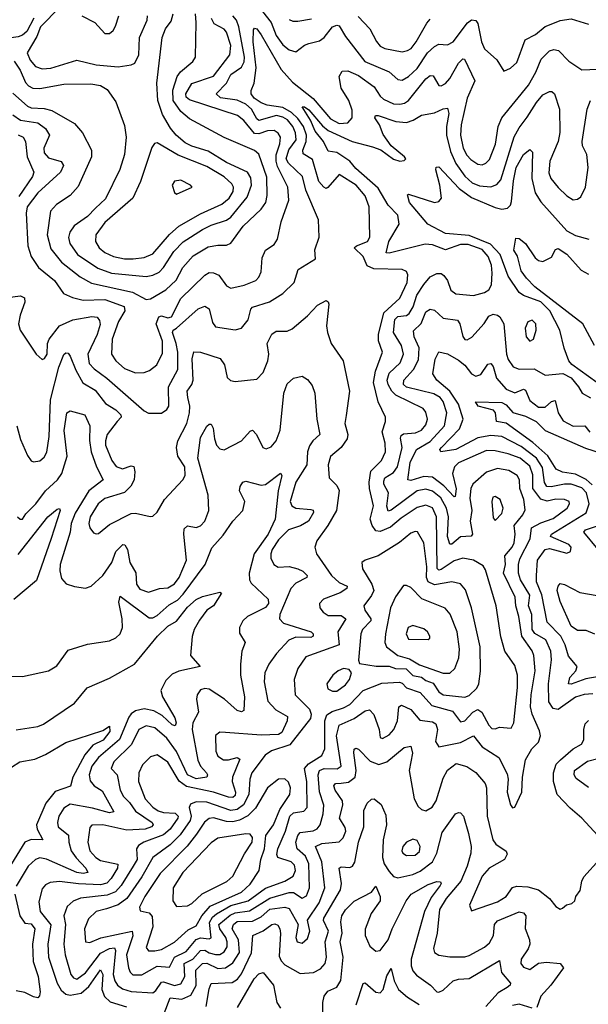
# Model space of a CAD drawing. Extents: x 1678759 to 1859541, y 384609 to 522867.
# Tile 245 of 256: x 1739341 to 1741964, y 489647 to 494187. Entities that reach past the tile are written whole.
import ezdxf

# ---------------------------------------------------------------- set-up
doc = ezdxf.new("R2010")
doc.units = 0

msp = doc.modelspace()

# ---------------------------------------------------------------- linework, layer by layer
at = {"layer": '0CON20XD'}
for points in [[(1739309.2, 493849.1), (1739377.9, 493787.9), (1739395, 493780.6), (1739455, 493778), (1739489.1, 493769.1), (1739595, 493708.1), (1739631.4, 493665), (1739673.3, 493585), (1739673.4, 493555), (1739611.2, 493418.8), (1739573.6, 493376.4), (1739510.6, 493335), (1739483.9, 493305), (1739468.4, 493195), (1739485, 493130), (1739535, 493069.2), (1739620.9, 493000.9), (1739672.4, 492972.4), (1739861.7, 492931.7), (1739925, 492896.9), (1739945, 492899.6), (1740015, 492941.5), (1740063.1, 492986.9), (1740093.6, 493045), (1740141.8, 493098.2), (1740210.7, 493139.3), (1740255, 493148.4), (1740295, 493148.2), (1740315, 493157.5), (1740372.9, 493235), (1740455.6, 493314.4), (1740476.3, 493343.7), (1740483.7, 493376.3), (1740481.9, 493461.9), (1740445, 493567.8), (1740425, 493584.7), (1740284.1, 493644.1), (1740125, 493730.4), (1740085, 493764.1), (1740049.8, 493815), (1740048, 493862), (1740067.5, 493925), (1740083.6, 493946.4), (1740139.4, 493995), (1740152.2, 494015), (1740155.7, 494175), (1740152.3, 494215)], [(1739316.5, 493996.5), (1739343.9, 493955), (1739367.6, 493897.6), (1739381.7, 493881.7), (1739402.1, 493872.1), (1739435, 493870.2), (1739545, 493890.2), (1739669.1, 493890.9), (1739715, 493883.1), (1739745.3, 493865.3), (1739785, 493808), (1739825, 493698.8), (1739831.9, 493645), (1739824.7, 493565), (1739803.8, 493496.2), (1739738, 493362), (1739691.9, 493318.1), (1739655, 493280), (1739593, 493237), (1739572.2, 493207.8), (1739566.9, 493183.1), (1739572.3, 493155), (1739607.9, 493105), (1739701.3, 493041.3), (1739765, 493018.5), (1739925, 493003.9), (1739955, 493008.8), (1739985, 493023.1), (1740005.4, 493044.6), (1740051.8, 493118.2), (1740095, 493163.5), (1740185, 493220.2), (1740225, 493240), (1740295, 493262.6), (1740315, 493276.2), (1740391.3, 493368.7), (1740410.2, 493425), (1740407.5, 493457.5), (1740392.9, 493485), (1740295, 493528.1), (1740211, 493581), (1740135, 493604.5), (1740105, 493620), (1740062.8, 493655), (1740037.1, 493687.1), (1740000.2, 493750.2), (1739978, 493815), (1739973.7, 493895), (1739998.4, 494105), (1740014.7, 494145), (1740040.1, 494179.9), (1740049.6, 494215)], [(1739526.4, 494245), (1739437.4, 494155), (1739420.5, 494109.5), (1739376.2, 494035), (1739389.9, 493999.9), (1739415, 493971.8), (1739445, 493961.4)], [(1740461.2, 494225), (1740502, 494175), (1740524.4, 494114.4), (1740555, 494071.9), (1740585, 494048.8), (1740615, 494038.8), (1740655, 494070.4), (1740675, 494076.8), (1740725, 494089.3), (1740745.4, 494104.6), (1740785, 494154.6), (1740805, 494162.7), (1740815, 494159.5), (1740845, 494109.2), (1740933.5, 493995), (1741045, 493946.8), (1741085, 493911.1), (1741105, 493909.1), (1741135, 493924.7), (1741175, 493962.6), (1741222.4, 494035), (1741255, 494063), (1741275, 494074.7), (1741315, 494070.7), (1741340.8, 494085), (1741407.2, 494172.8), (1741425, 494186.2), (1741445, 494183.5), (1741455, 494169.2), (1741472, 494085), (1741485, 494052.2), (1741541.7, 494001.7), (1741575, 493950), (1741605, 493963.5), (1741635, 493990.6), (1741672.8, 494095), (1741721.2, 494118.8), (1741765, 494156.5), (1741800.3, 494170.3), (1741835, 494183.2), (1741885, 494191.5), (1741965, 494166.7)], [(1739406.4, 494195), (1739375, 494133.2), (1739355, 494115.6), (1739335, 494107.9), (1739215, 494092), (1739155, 494101.6), (1739085, 494143.1), (1738935, 494188.2)], [(1739285, 492905.8), (1739345, 492914.7), (1739363.1, 492905), (1739365.7, 492884.3), (1739343.1, 492825), (1739335.5, 492785), (1739344.4, 492755), (1739418, 492645), (1739445, 492621.1), (1739455.5, 492625), (1739468.7, 492645), (1739469.6, 492695), (1739477.3, 492715), (1739524.6, 492775), (1739586.2, 492803.8), (1739675, 492818.9), (1739698.6, 492815), (1739710.3, 492800.3), (1739712.2, 492782.2), (1739699.4, 492735), (1739655.2, 492645), (1739662.5, 492602.5), (1739685, 492576.9), (1739744, 492534), (1739915, 492383.1), (1739935, 492372.5), (1739995, 492372.5), (1740019.9, 492390.1), (1740029.2, 492405), (1740028.3, 492495), (1740071, 492575), (1740070.3, 492655), (1740064, 492695), (1740046.6, 492745), (1740049.3, 492755), (1740065.4, 492764.6), (1740165, 492853.6), (1740195, 492866.5), (1740215, 492854), (1740231.6, 492791.6), (1740245, 492770.5), (1740335, 492757.3), (1740365, 492764.5), (1740396.1, 492803.9), (1740407.1, 492852.9), (1740415, 492862.5), (1740493.9, 492886.1), (1740554.7, 492925.3), (1740607.1, 492975), (1740625.5, 493035), (1740706, 493085), (1740703.6, 493126.4), (1740722.9, 493185), (1740719.5, 493265), (1740661.7, 493401.7), (1740645.7, 493465), (1740582, 493525), (1740570.8, 493545), (1740583.3, 493586.7), (1740616.6, 493633.4), (1740613.3, 493665), (1740601.6, 493695), (1740576.1, 493725), (1740555, 493738), (1740525.3, 493745.3), (1740445, 493722.7), (1740435, 493730), (1740411.2, 493775), (1740385, 493797.5), (1740345, 493815.7), (1740267, 493827), (1740247.1, 493845), (1740294.8, 493895), (1740315.4, 493934.6), (1740365, 493968.6), (1740377.1, 493992.9), (1740378.9, 494015), (1740352.1, 494155), (1740340.8, 494185), (1740325.2, 494205.2)], [(1739309.2, 493749.2), (1739344.6, 493724.6), (1739425, 493711.3), (1739460.6, 493685), (1739479.4, 493655), (1739453.3, 493595), (1739454.1, 493574.1), (1739475, 493550), (1739533.5, 493533.5), (1739543.1, 493515), (1739529.2, 493485), (1739425, 493388.4), (1739376.7, 493325), (1739370.9, 493295), (1739379.2, 493145), (1739394.8, 493094.8), (1739427.5, 493045), (1739501.8, 492985), (1739543.1, 492925), (1739585, 492907.1), (1739635, 492894), (1739735, 492897.3), (1739823.8, 492865), (1739826.7, 492845), (1739797.1, 492795), (1739768.4, 492715), (1739764.8, 492645), (1739784.3, 492614.3), (1739825, 492579.3), (1739875, 492559.5), (1739915, 492560.9), (1739940.3, 492569.7), (1739974, 492596), (1740000.2, 492649.8), (1739999.8, 492705), (1739971.6, 492785), (1739983.2, 492816.8), (1739995, 492821.4), (1740025, 492812.4), (1740042.2, 492817.8), (1740085, 492902.5), (1740195, 493009.6), (1740215, 493021.1), (1740235, 493020.7), (1740259.9, 493009.9), (1740295, 492960.5), (1740315, 492949.1), (1740377.3, 492962.7), (1740431.4, 492985), (1740445, 492999.4), (1740455.3, 493025), (1740460.5, 493089.5), (1740475, 493124.2), (1740515, 493150.6), (1740530.9, 493175), (1740547.4, 493255), (1740582.3, 493355), (1740578.1, 493415), (1740530.1, 493510.1), (1740523.8, 493535), (1740525.1, 493564.9), (1740541.7, 493615), (1740544.3, 493645), (1740534.5, 493664.5), (1740515, 493675.7), (1740485, 493674.4), (1740445, 493660.7), (1740425, 493663), (1740375, 493722.9), (1740345.6, 493745), (1740125, 493817.8), (1740109.7, 493829.7), (1740108, 493845), (1740135, 493893.7), (1740235, 493926.2), (1740310.2, 494025), (1740315, 494068.8), (1740295, 494130), (1740284.3, 494144.3), (1740238.1, 494168.1), (1740226.9, 494193.1)], [(1739445, 493961.4), (1739485, 493963.9), (1739605, 494000.9), (1739695, 493979.1), (1739795, 493970), (1739855, 493978.5), (1739873.1, 493986.9), (1739891.8, 494025), (1739893.9, 494105), (1739928.8, 494185), (1739931.1, 494205)], [(1739628.8, 494205), (1739688.8, 494175), (1739735, 494123.3)], [(1739735, 494123.3), (1739755, 494123.8), (1739773, 494137), (1739783.2, 494156.8), (1739798.8, 494205)], [(1740585, 494188.2), (1740601.1, 494181.1), (1740625, 494180.9), (1740688.1, 494191.9)], [(1740902.5, 494202.5), (1740956.1, 494145), (1740986.6, 494086.6), (1741005, 494065.4), (1741025.2, 494055.2), (1741105, 494039.3), (1741130.8, 494045), (1741147.1, 494055), (1741170.7, 494085), (1741218.8, 494171.2), (1741235, 494190)], [(1739905, 489783.8), (1739975, 489823.4), (1740031.8, 489818.2), (1740055.2, 489865), (1740108.8, 489891.2), (1740155, 489946.8), (1740175, 489954.1), (1740215, 489949), (1740225, 489954.6), (1740217.5, 490025), (1740230.7, 490049.3), (1740248.7, 490065), (1740315, 490102.3), (1740395.6, 490124.4), (1740475, 490183.3), (1740565.1, 490214.9), (1740602.2, 490237.8), (1740613.7, 490265), (1740609, 490289), (1740593.8, 490305), (1740532.7, 490325), (1740527.6, 490337.6), (1740531.6, 490365), (1740567.2, 490445), (1740587, 490515), (1740605, 490530), (1740651.4, 490538.6), (1740667.5, 490555), (1740665.7, 490675), (1740654.8, 490735), (1740673.9, 490756.1), (1740735.8, 490795), (1740748.3, 490825), (1740748.4, 490955), (1740757.7, 490982.3), (1740782.2, 490997.8), (1740835, 491014), (1740865, 491030.2), (1740926.2, 491093.8), (1741012, 491128), (1741092.9, 491132.9), (1741105, 491128.8), (1741126.3, 491106.3), (1741189.4, 491085), (1741241.8, 491025), (1741338.4, 490998.4), (1741375, 490950), (1741395, 490954.2), (1741432.3, 490995), (1741455, 491007.1), (1741472.5, 490995), (1741505, 490934.5), (1741519.3, 490919.3), (1741535, 490917.6), (1741555.4, 490925.4), (1741609.2, 490920.8), (1741620.5, 490945), (1741638.1, 491108.1), (1741638.4, 491165), (1741625, 491210), (1741579.7, 491275), (1741561.2, 491341.2), (1741538.6, 491485), (1741490.5, 491650.5), (1741479.5, 491669.5), (1741435, 491694.7), (1741385, 491704.7), (1741345, 491692.6), (1741285, 491652.3), (1741275, 491648.4), (1741266.6, 491656.6), (1741264.5, 491895), (1741245, 491937.1), (1741215, 491948.9), (1741175, 491938.4), (1741100.5, 491889.5), (1741052.6, 491847.4), (1741005, 491828.1), (1740985, 491830), (1740967.7, 491855), (1740957.9, 491885), (1740973, 491945), (1740954.3, 492025), (1740953.5, 492055), (1740961.2, 492105), (1741010.7, 492155), (1741028.4, 492195), (1741026.9, 492235), (1741013.3, 492286.8), (1741029.2, 492335), (1741028.8, 492355), (1740994.8, 492424.8), (1740973.7, 492515), (1740982.8, 492567.2), (1741014.3, 492655), (1740997.3, 492707.3), (1740996.2, 492735), (1741020.6, 492835), (1741095, 492903.1), (1741129.5, 492975), (1741131.3, 493011.3), (1741125, 493025.6), (1741105.8, 493035.8), (1740975, 493038.9), (1740945, 493052), (1740925.6, 493095), (1740884.7, 493135), (1740894.5, 493145), (1740945.5, 493164.5), (1740956.7, 493185), (1740953.2, 493325), (1740934.7, 493375), (1740893.9, 493425), (1740815, 493474.2), (1740763.3, 493413.3), (1740755, 493409.4), (1740745, 493414.5), (1740721, 493441), (1740691.9, 493541.9), (1740648.3, 493568.2), (1740647.7, 493585), (1740663.2, 493625), (1740664.4, 493655), (1740650.2, 493695), (1740625, 493731.8), (1740595, 493759.1), (1740555, 493781.9), (1740483, 493793), (1740455, 493803.3), (1740423, 493825), (1740409.4, 493845), (1740409.2, 493860.8), (1740423.2, 493895), (1740431.6, 493965), (1740419, 494085), (1740419.3, 494140.7), (1740425, 494148.6), (1740435, 494144.4), (1740455, 494117.9), (1740547.7, 493957.7), (1740599.8, 493899.8), (1740695, 493823.5), (1740775, 493729.5), (1740815, 493708.8), (1740855, 493711.8), (1740875.5, 493734.5), (1740875, 493770), (1740859.2, 493815), (1740825, 493871.4), (1740815.6, 493925), (1740829.5, 493950.5), (1740855, 493952.1), (1740905, 493930.6), (1740977.1, 493877.1), (1741003.9, 493835), (1741020.2, 493820.2), (1741065, 493800), (1741095, 493797.4), (1741117.2, 493802.8), (1741134.8, 493815.2), (1741215, 493914.6), (1741235, 493930.4), (1741248.4, 493928.4), (1741275, 493883.2), (1741285, 493882), (1741305, 493893.5), (1741325, 493916), (1741365, 493986.1), (1741385, 494006.4), (1741392.5, 494005), (1741440.6, 493905), (1741404.8, 493825.2), (1741377.1, 493702.9), (1741375.2, 493655), (1741387.7, 493595), (1741403.3, 493563.3), (1741421.9, 493541.9), (1741455, 493521.2), (1741475, 493517.3), (1741492.2, 493525), (1741508.1, 493541.9), (1741536.8, 493613.2), (1741548.3, 493695), (1741564.7, 493735), (1741689, 493885), (1741722.7, 493945), (1741746.7, 494005), (1741785, 494043.1), (1741805, 494049.6), (1741827.1, 494045), (1741875, 493996.5), (1741935, 493956.2), (1742045, 493960.2)], [(1739955, 489700.8), (1739969.6, 489710.4), (1739995, 489749.3), (1740005, 489751.5), (1740055.8, 489734.2), (1740085, 489741.4), (1740103.7, 489775), (1740100.3, 489835), (1740139.8, 489855), (1740175, 489896.1), (1740195, 489896.7), (1740215, 489884.3), (1740245, 489876.7), (1740265, 489877.4), (1740285, 489889.5), (1740297.8, 489912.2), (1740298.6, 489935), (1740292.2, 489955), (1740264.9, 489995), (1740260.5, 490015), (1740311.9, 490058.1), (1740335, 490068.4), (1740400.9, 490079.1), (1740495, 490137.2), (1740585, 490163.2), (1740605, 490162.2), (1740645, 490137.2), (1740665, 490146.9), (1740679, 490185), (1740675.8, 490295), (1740660, 490329.9), (1740621.2, 490365), (1740615.5, 490395), (1740623.8, 490425), (1740635, 490439.8), (1740695, 490447), (1740713.3, 490456.7), (1740727.3, 490475), (1740741.7, 490525), (1740744.4, 490565), (1740725, 490627.5), (1740718.7, 490705), (1740724, 490725), (1740745.6, 490734.4), (1740806.2, 490733.8), (1740824.7, 490745.3), (1740803.5, 490885), (1740815.2, 490934.8), (1740885, 490965.5), (1740935, 491001.1), (1740955, 491005.3), (1740975, 490983.1), (1741000, 490915), (1741005, 490877.5), (1741015, 490873.3), (1741045, 490890.4), (1741067.5, 490915), (1741084.8, 490955), (1741091, 491019), (1741102.9, 491027.1), (1741145, 491007.2), (1741187.7, 490957.7), (1741245, 490950), (1741261.3, 490941.3), (1741269.2, 490915), (1741258.9, 490858.9), (1741274.6, 490834.6), (1741375, 490853.8), (1741435, 490885.3), (1741475, 490835.3), (1741552.1, 490785), (1741589.7, 490710.3), (1741594.1, 490685), (1741590, 490625), (1741605, 490566.7), (1741615, 490553.8), (1741625, 490556.7), (1741658.1, 490625), (1741660.8, 490695), (1741675, 490774), (1741703.2, 490825), (1741733.8, 490856.2), (1741743.2, 490885), (1741738.7, 490908.7), (1741705.2, 490985), (1741698.3, 491018.3), (1741700, 491075), (1741719.5, 491185), (1741713.3, 491255), (1741705, 491277.3), (1741657, 491345), (1741644.5, 491435), (1741629.7, 491485), (1741627.5, 491525), (1741572.7, 491635), (1741582.6, 491675), (1741579.9, 491715), (1741613.8, 491755), (1741622.3, 491775), (1741626.7, 491815), (1741622.6, 491855), (1741662.3, 491905), (1741672.6, 491927.4), (1741666.2, 491975), (1741648.1, 492025), (1741646.9, 492065), (1741636.3, 492085), (1741598.3, 492108.3), (1741545, 492118.1), (1741495, 492100.6), (1741431.9, 492045), (1741423, 492025), (1741418.3, 491981.7), (1741426.5, 491925), (1741418.6, 491875), (1741429.8, 491815), (1741424.2, 491805.8), (1741375, 491803.3), (1741335, 491768.5), (1741325, 491769.4), (1741315.5, 491805), (1741320.1, 491895), (1741310.4, 491935), (1741283.4, 491983.4), (1741245, 492013.8), (1741215, 492022.6), (1741175, 492014.2), (1741055, 491925.9), (1741041.7, 491921.8), (1741034.8, 491944.8), (1741042.3, 492005), (1741021.6, 492045), (1741020.4, 492059.6), (1741026.4, 492075), (1741065, 492100), (1741083.9, 492126.1), (1741105.4, 492215), (1741098.2, 492258.2), (1741100.4, 492269.6), (1741111.8, 492278.2), (1741166.9, 492283.1), (1741194.8, 492295.2), (1741215, 492318.5), (1741222.9, 492345), (1741215, 492377.5), (1741202.5, 492395), (1741076.7, 492456.7), (1741057.6, 492475), (1741040.6, 492505), (1741036.7, 492525), (1741045, 492557.7), (1741095.8, 492605), (1741111.3, 492645), (1741102.2, 492685), (1741065.6, 492745), (1741071.7, 492805), (1741085, 492818.9), (1741125, 492823.8), (1741137.7, 492832.3), (1741156.5, 492863.5), (1741173.3, 492916.7), (1741205, 492966.8), (1741235, 493001.2), (1741265, 493016.3), (1741285, 493017.1), (1741298.5, 493008.5), (1741314.1, 492985), (1741330, 492940), (1741352.7, 492922.7), (1741435, 492915.4), (1741485, 492929.6), (1741505, 492942.2), (1741517.1, 492965), (1741521.2, 493018.8), (1741518.1, 493055), (1741503.1, 493095), (1741475, 493127.4), (1741409.4, 493150.6), (1741375, 493150.2), (1741305, 493126.3), (1741245, 493149.2), (1741212.5, 493152.5), (1741045, 493110.3), (1741031.9, 493111.9), (1741044.3, 493165), (1741092.4, 493245), (1741085, 493286.2), (1741041.7, 493331.7), (1740995, 493410.2), (1740891.7, 493501.7), (1740863.8, 493535), (1740805, 493575.5), (1740765, 493580.9), (1740742.2, 493625), (1740705, 493673.2), (1740683.3, 493723.3), (1740644, 493785), (1740655.7, 493785), (1740675, 493772.3), (1740738.6, 493698.6), (1740765, 493677.1), (1740875, 493625.6), (1740969.2, 493600.8), (1741007, 493587), (1741065, 493544.1), (1741095, 493535.6), (1741115, 493537.5), (1741122.5, 493545), (1741116.7, 493555), (1741055.7, 493605.7), (1741017.4, 493657.4), (1741001.9, 493701.9), (1740980, 493735), (1740982, 493745), (1740995, 493746.2), (1741077.1, 493717.1), (1741125, 493713), (1741156.2, 493723.8), (1741195, 493747.5), (1741255, 493758.5), (1741295, 493776.7), (1741315, 493778.9), (1741321.4, 493755), (1741310.2, 493695), (1741309.7, 493655), (1741329.4, 493579.4), (1741354, 493524), (1741395, 493465.7), (1741428.8, 493435), (1741461.9, 493421.9), (1741515, 493416.8), (1741542.1, 493427.9), (1741560.5, 493449.5), (1741622.9, 493647.1), (1741645, 493689.1), (1741681.8, 493738.2), (1741725, 493806.2), (1741755, 493840.4), (1741785, 493856.4), (1741796.1, 493856.1), (1741808.9, 493845), (1741830.7, 493775), (1741833.6, 493666.4), (1741826, 493625), (1741786.3, 493535), (1741781.9, 493481.9), (1741791.2, 493455), (1741825, 493413.8), (1741865, 493375.4), (1741895, 493356.9), (1741915, 493359.4), (1741929.8, 493370.2), (1741951.9, 493415), (1741963.8, 493506.2), (1741957.6, 493565), (1741938.2, 493605), (1741935.3, 493625), (1741958.6, 493775), (1741974.1, 493815)], [(1739335, 493657), (1739358.2, 493645), (1739368.8, 493625), (1739375.8, 493555), (1739407.3, 493485), (1739400, 493465), (1739337.9, 493372.1)], [(1739865, 493084.4), (1739915, 493090.9), (1739955, 493108.1), (1740033, 493197), (1740075, 493234.8), (1740175, 493291.6), (1740273.5, 493336.5), (1740307.1, 493365), (1740325.6, 493395), (1740327.1, 493415), (1740320.3, 493430.3), (1740285, 493462.4), (1740205, 493510.2), (1740072.7, 493562.7), (1739975, 493620), (1739963.1, 493616.9), (1739951.6, 493598.4), (1739898.5, 493441.5), (1739864.1, 493365), (1739735, 493252.1), (1739693.1, 493195), (1739691.4, 493165), (1739708.6, 493135), (1739733.7, 493113.7), (1739774.1, 493095.9), (1739825, 493084.8), (1739865, 493084.4)], [(1742004.2, 492515), (1741887.9, 492597.9), (1741874.6, 492614.6), (1741852.3, 492672.3), (1741833.1, 492755), (1741787.2, 492845), (1741745, 492886.9), (1741664.9, 492914.9), (1741645, 492929.4), (1741594.2, 493004.2), (1741557.6, 493105), (1741512.7, 493152.7), (1741415, 493192.7), (1741305, 493201.5), (1741224.4, 493245), (1741139.5, 493345), (1741130, 493380), (1741135, 493383.3), (1741254.7, 493344.7), (1741275, 493349.5), (1741287.3, 493365), (1741280, 493425), (1741260.8, 493495), (1741263, 493507), (1741275, 493508.9), (1741368.7, 493408.7), (1741425, 493367.8), (1741535, 493321), (1741565, 493314.3), (1741591.9, 493318.1), (1741605, 493332.2), (1741610.4, 493349.6), (1741618.6, 493445), (1741632.3, 493505), (1741665, 493566.1), (1741695, 493588.9), (1741706.7, 493576.7), (1741704.4, 493454.4), (1741719.3, 493389.3), (1741745, 493347.1), (1741865, 493214), (1741905, 493192.2), (1741966, 493175)], [(1740065, 493383.3), (1740137.5, 493415), (1740130, 493425), (1740085, 493446.7), (1740055, 493442.5), (1740044.1, 493424.1), (1740055, 493390), (1740065, 493383.3)], [(1741993.6, 492685), (1741939.6, 492785), (1741717, 492955), (1741679.7, 492995), (1741655, 493030), (1741637.2, 493097.2), (1741620.6, 493125), (1741630.5, 493179.5), (1741645, 493178.2), (1741675, 493156.1), (1741719.5, 493089.5), (1741735, 493077.5), (1741755, 493073.1), (1741795, 493092.5), (1741812.8, 493127.2), (1741825, 493131.9), (1741865, 493106.2), (1741931.7, 493031.7), (1741964.5, 493014.5)], [(1739328.8, 492315), (1739345, 492252), (1739377.3, 492177.3), (1739395, 492152.9), (1739405, 492148.6), (1739435, 492152.9), (1739455, 492170), (1739466.7, 492193.3), (1739477, 492265), (1739483.6, 492435), (1739521.5, 492585), (1739545, 492643.5), (1739555, 492651.2), (1739565, 492649.5), (1739575, 492635.6), (1739600.9, 492570.9), (1739633.1, 492513.1), (1739688.9, 492478.9), (1739738, 492418), (1739785, 492388.6), (1739807.3, 492365), (1739810, 492355), (1739791.1, 492335), (1739745.7, 492275), (1739736.6, 492245), (1739737.5, 492225), (1739765.8, 492155), (1739786.6, 492126.6), (1739815, 492116.6), (1739855, 492129.7), (1739867.4, 492127.4), (1739873.1, 492103.1), (1739868.9, 492065), (1739854.1, 492035.9), (1739825, 492007.3), (1739735, 491980), (1739703.5, 491955), (1739666, 491895), (1739660, 491865), (1739664.6, 491845), (1739681.3, 491821.3), (1739695, 491816), (1739705, 491818), (1739755, 491860), (1739855, 491910.4), (1739875, 491912.7), (1739943.6, 491896.4), (1739955, 491898.8), (1739975, 491916.2), (1740009.4, 491975), (1740094, 492066), (1740104.6, 492085), (1740102.9, 492125), (1740070.6, 492175), (1740064.7, 492215), (1740071.2, 492245), (1740111.7, 492325), (1740124.7, 492374.7), (1740126.1, 492405), (1740116.5, 492445), (1740114.2, 492475), (1740135.1, 492504.9), (1740141, 492525), (1740136.8, 492623.2), (1740145, 492655.6), (1740175, 492654.4), (1740265.8, 492625), (1740285.8, 492595.8), (1740297.8, 492537.8), (1740313.3, 492523.3), (1740335, 492519.4), (1740435, 492530), (1740465, 492560.8), (1740485.9, 492615), (1740490, 492645), (1740482.8, 492695), (1740505, 492737.1), (1740525, 492750.6), (1740575, 492751.5), (1740598.1, 492761.9), (1740668.5, 492821.5), (1740715, 492870.5), (1740755, 492892.5), (1740765, 492886.2), (1740767.3, 492875), (1740757.1, 492775), (1740761.4, 492745), (1740778.2, 492695), (1740832.9, 492615), (1740863.2, 492475), (1740847, 492363), (1740840.8, 492325), (1740854.7, 492275), (1740852.4, 492255), (1740825, 492215.4), (1740775, 492172.9), (1740763.9, 492135), (1740768.9, 492075), (1740805, 492039.5), (1740815.7, 492015.7), (1740802.1, 491925), (1740763.5, 491855), (1740712.5, 491785), (1740702.5, 491755), (1740710.4, 491725), (1740779.1, 491625), (1740815, 491592.7), (1740852.5, 491575), (1740850, 491565), (1740819.5, 491545), (1740742.5, 491515), (1740724, 491495), (1740725.7, 491475), (1740740.6, 491455), (1740765, 491439.6), (1740825, 491440.6), (1740845.9, 491425), (1740808.5, 491365), (1740815.6, 491304.4), (1740660.6, 491249.4), (1740624.8, 491195.2), (1740607.3, 491145), (1740612.8, 491075), (1740677.8, 491007.8), (1740685.7, 490985), (1740682.2, 490965), (1740586.9, 490843.1), (1740503.7, 490816.3), (1740473.4, 490796.6), (1740412, 490715), (1740402.7, 490685), (1740399.2, 490615), (1740373.6, 490566.4), (1740345, 490546.2), (1740315, 490541.3), (1740205, 490578.9), (1740155, 490580.2), (1740129.8, 490570.2), (1740122.6, 490555), (1740131.9, 490515), (1740128, 490495), (1740081.7, 490428.3), (1740035, 490382.9), (1739956, 490324), (1739904.8, 490235), (1739835.5, 490134.5), (1739795, 490106.2), (1739742, 490088), (1739694.4, 490075), (1739659, 490041), (1739640.6, 489995), (1739644.4, 489935), (1739665, 489933.1), (1739716.5, 489953.5), (1739860.8, 489985), (1739863.8, 489963.8), (1739834.5, 489875), (1739843.5, 489815), (1739850.8, 489795), (1739863.4, 489783.4), (1739905, 489783.8)], [(1741985, 491078.7), (1741945, 491075.2), (1741905, 491063.5), (1741825, 491006.4), (1741801.9, 491011.9), (1741781.5, 491041.5), (1741781.2, 491125), (1741794.8, 491235), (1741791.7, 491275), (1741767.7, 491327.7), (1741717.4, 491357.4), (1741705.5, 491375), (1741703.6, 491445), (1741688.2, 491485), (1741694.1, 491534.1), (1741651.4, 491605), (1741642.9, 491635), (1741641.8, 491675), (1741648.2, 491701.8), (1741696.6, 491793.4), (1741701.7, 491845), (1741745, 491867.9), (1741802.8, 491887.2), (1741866.1, 491935), (1741878.2, 491955), (1741876.7, 491965), (1741855.2, 491975.2), (1741815, 491976.1), (1741775, 491967.1), (1741745, 491976), (1741708.1, 492025), (1741708.6, 492088.6), (1741695, 492128.4), (1741650, 492165), (1741595, 492186.2), (1741535, 492199.1), (1741495, 492200.6), (1741365, 492144.3), (1741347.5, 492125), (1741338.5, 492095), (1741355.2, 492024.8), (1741350.8, 491989.2), (1741345, 491987.8), (1741298.4, 492038.4), (1741245, 492078.3), (1741205, 492081.3), (1741145, 492062.3), (1741131.1, 492065), (1741142.7, 492145), (1741171.8, 492205), (1741235, 492243.1), (1741300.4, 492315), (1741311.7, 492375), (1741295, 492427.3), (1741280.8, 492445), (1741251.7, 492461.7), (1741125, 492492.6), (1741111.4, 492505), (1741113.9, 492525), (1741158.4, 492575), (1741181.4, 492618.6), (1741184.5, 492675), (1741160.8, 492725), (1741157.6, 492752.4), (1741192.9, 492787.1), (1741215, 492840.4), (1741235, 492853.2), (1741255, 492847.8), (1741295, 492811.4), (1741361.5, 492801.5), (1741372, 492785), (1741385, 492725.8), (1741395, 492712.7), (1741405, 492710.4), (1741427.1, 492722.9), (1741483.5, 492786.5), (1741505, 492820.8), (1741525, 492828.8), (1741545.2, 492825.2), (1741556.9, 492816.9), (1741574.8, 492785), (1741587.5, 492645), (1741595, 492621.1), (1741617, 492587), (1741645, 492575.8), (1741715, 492577.1), (1741765, 492548.2), (1741846.1, 492556.1), (1741885.5, 492535.5), (1741919.2, 492495), (1741935.8, 492465), (1741975, 492443.1)], [(1741695, 492704.4), (1741710.8, 492715), (1741724.5, 492755), (1741722.2, 492785), (1741705, 492802.5), (1741685, 492793.8), (1741673.5, 492765), (1741676.9, 492725), (1741695, 492704.4)], [(1742015, 491158.1), (1741952.6, 491147.4), (1741885, 491123.5), (1741873.6, 491125), (1741878.4, 491155), (1741906, 491185), (1741913.1, 491205), (1741873.1, 491253.1), (1741857.9, 491305), (1741837.3, 491345), (1741775, 491410), (1741750.3, 491535), (1741725.2, 491595), (1741724.8, 491625), (1741730.7, 491695), (1741765, 491744), (1741785, 491748.8), (1741865, 491727.7), (1741882.9, 491735), (1741884.5, 491755), (1741875, 491767.1), (1741789.4, 491805), (1741794.4, 491815), (1741955, 491913.8), (1741968.7, 491955), (1741955.7, 492005), (1741935, 492028.9), (1741885, 492046.2), (1741855, 492046.2), (1741792.8, 492032.8), (1741772.5, 492035), (1741762.7, 492052.7), (1741752.5, 492122.5), (1741725.8, 492165), (1741655, 492220.1), (1741565, 492265.2), (1741515, 492269.7), (1741455, 492259.4), (1741353.1, 492205), (1741284.6, 492194.6), (1741280, 492205), (1741287.5, 492215), (1741369.9, 492300.1), (1741387.7, 492345), (1741366.2, 492415), (1741326.1, 492475), (1741265.9, 492525), (1741247.3, 492555), (1741258.4, 492621.6), (1741275, 492656.2), (1741315, 492646.2), (1741365, 492617.1), (1741394.7, 492595), (1741425.4, 492555), (1741445, 492543.3), (1741468.5, 492551.5), (1741500.6, 492599.4), (1741515, 492601.8), (1741525, 492587.8), (1741540.4, 492535), (1741585, 492483.3), (1741625, 492467.4), (1741665, 492483.2), (1741675, 492478.9), (1741695, 492430.9), (1741735, 492400.7), (1741765, 492400.7), (1741795, 492427.1), (1741811.7, 492431.7), (1741825.2, 492375), (1741847.8, 492337.8), (1741895, 492313.1), (1741948.6, 492315), (1741970.7, 492285)], [(1739331.2, 491895), (1739343.6, 491883.6), (1739355, 491884.4), (1739370.5, 491909.5), (1739416.7, 491955), (1739460.9, 492015), (1739515.3, 492065), (1739535.2, 492095), (1739561, 492175), (1739547.4, 492292.6), (1739559.4, 492375), (1739575, 492384.2), (1739642.5, 492365), (1739665.4, 492315), (1739663.2, 492246.8), (1739671.6, 492195), (1739695.2, 492125), (1739726.2, 492065), (1739660.6, 492015), (1739597.3, 491912.7), (1739578.9, 491865), (1739574.1, 491825), (1739528.6, 491675), (1739526, 491646), (1739535, 491611.2), (1739556.4, 491586.4), (1739595, 491573.1), (1739645, 491565.7), (1739671.2, 491575), (1739725.2, 491624.8), (1739766.3, 491685), (1739784.9, 491735.1), (1739816.9, 491766.9), (1739826.1, 491766.1), (1739838.8, 491745), (1739848.9, 491685), (1739877.5, 491637.5), (1739880, 491585), (1739895, 491560.8), (1739935, 491547.5), (1739986, 491564), (1740025, 491568), (1740055, 491586.4), (1740077.7, 491615), (1740111.4, 491695), (1740098, 491815), (1740100.4, 491839.6), (1740115, 491852.9), (1740155, 491846.6), (1740176, 491854), (1740195, 491875.6), (1740214.2, 491925), (1740210.2, 491995), (1740163.4, 492165), (1740175, 492260.8), (1740205, 492312.5), (1740215, 492322.5), (1740225, 492322), (1740234.5, 492304.5), (1740239.6, 492255), (1740250, 492225), (1740265, 492208.1), (1740285, 492203.6), (1740365, 492246.2), (1740405, 492290.8), (1740415, 492294.3), (1740433.5, 492275), (1740462.9, 492215), (1740478.3, 492208.3), (1740501.9, 492218.1), (1740525, 492245.6), (1740543.2, 492295), (1740559.4, 492465), (1740575, 492508.6), (1740605, 492534.4), (1740645, 492543.8), (1740668.7, 492528.7), (1740691.1, 492501.1), (1740703.6, 492465), (1740711.6, 492345), (1740725.4, 492275), (1740693.8, 492246.2), (1740677.7, 492222.3), (1740669.8, 492195), (1740665.4, 492134.6), (1740615.5, 492055), (1740588.8, 491965), (1740596.5, 491946.5), (1740615, 491935.6), (1740685, 491929.4), (1740695.3, 491925.3), (1740697.2, 491915), (1740673.4, 491875), (1740636.1, 491853.9), (1740581.6, 491835), (1740535, 491789.3), (1740506.3, 491745), (1740500.3, 491725), (1740500.6, 491705), (1740513.1, 491675), (1740533.4, 491663.4), (1740585, 491665.7), (1740624.3, 491655), (1740647.5, 491645), (1740666.9, 491625), (1740665.8, 491615), (1740615, 491589), (1740592.4, 491565), (1740540.8, 491445), (1740540, 491425), (1740557.8, 491405), (1740686, 491365), (1740695.9, 491355.9), (1740694.6, 491345.4), (1740685, 491339.3), (1740615, 491340.6), (1740583.7, 491326.3), (1740526.2, 491265), (1740490.8, 491215), (1740472.5, 491175), (1740469.4, 491135), (1740486.8, 491045), (1740523.6, 491005), (1740576.2, 490975), (1740575.3, 490955), (1740549.9, 490900.1), (1740535, 490891.9), (1740455, 490887.7), (1740290.4, 490900.4), (1740265, 490902.2), (1740245, 490886.2), (1740245.8, 490815), (1740255, 490791.5), (1740281.4, 490775), (1740305, 490774.4), (1740345, 490785.9), (1740357.1, 490777.1), (1740323, 490695), (1740322, 490675), (1740337.5, 490625), (1740335, 490610), (1740325, 490601.6), (1740305, 490602), (1740235.3, 490625.3), (1740110.9, 490650.9), (1740076.9, 490676.9), (1740025, 490763.6), (1739975, 490797.2), (1739945, 490788.5), (1739907.9, 490752.1), (1739891.8, 490715), (1739889.7, 490675), (1739919.8, 490595), (1739955, 490556.9), (1739979.8, 490539.8), (1740005, 490531.3), (1740058.5, 490528.5), (1740072, 490515), (1740071.3, 490505), (1740035.1, 490454.9), (1740005, 490428.7), (1739914.3, 490395.7), (1739890.2, 490379.8), (1739880.7, 490365), (1739883.4, 490315), (1739865.2, 490285), (1739810, 490195), (1739783.6, 490166.4), (1739745, 490151.1), (1739622.5, 490137.5), (1739587.7, 490122.3), (1739561.1, 490098.9), (1739544.7, 490055.3), (1739552.5, 490015), (1739545.2, 489925), (1739551.2, 489875), (1739577.1, 489785), (1739589.1, 489769.1), (1739605, 489763.3), (1739645, 489792), (1739715, 489883.1), (1739755, 489905.1), (1739778.1, 489908.1), (1739784.1, 489895), (1739773.4, 489785), (1739780.2, 489755), (1739792.7, 489735), (1739815, 489719.4), (1739855, 489707), (1739955, 489700.8)], [(1741845, 492101.1), (1741815.5, 492115.5), (1741777, 492177), (1741707.9, 492237.9), (1741585, 492327.3), (1741541.2, 492335), (1741535.7, 492375), (1741526.8, 492386.8), (1741456, 492405), (1741444.5, 492425.5), (1741565, 492422.4), (1741585, 492410.9), (1741616.7, 492376.8), (1741675, 492358.7), (1741723.5, 492335), (1741765, 492292.5), (1741951.2, 492211.2), (1742125, 492156.8)], [(1739305, 491160), (1739355, 491159.6), (1739475, 491184.4), (1739512.2, 491207.8), (1739565, 491280.6), (1739655, 491308.5), (1739755, 491323.8), (1739785, 491337.9), (1739805, 491355.6), (1739815.3, 491385), (1739814.3, 491425), (1739798.5, 491501.5), (1739805, 491528.6), (1739938.7, 491428.7), (1739955, 491429.2), (1739975, 491440), (1740030.5, 491489.5), (1740069, 491511), (1740095, 491538), (1740197.5, 491675), (1740228.1, 491751.9), (1740280.1, 491809.9), (1740324.4, 491875), (1740370.8, 491925), (1740380, 491965), (1740355.8, 492015), (1740359.2, 492035), (1740371.2, 492055), (1740385, 492060), (1740455, 492041.8), (1740475, 492044.6), (1740545, 492096.7), (1740550, 492085), (1740534.4, 492015.6), (1740519.6, 491885), (1740487.2, 491815), (1740423.2, 491725), (1740400.7, 491635), (1740401.3, 491605), (1740409.4, 491589.4), (1740486.9, 491515), (1740488.8, 491495), (1740475, 491477.7), (1740392.3, 491435), (1740371.1, 491415), (1740355.3, 491385), (1740355, 491358.8), (1740380.8, 491315), (1740365.5, 491275), (1740359.7, 491215), (1740360.6, 491165), (1740379.2, 491065), (1740375, 491002.5), (1740364.5, 490995.5), (1740345, 491002.3), (1740286.8, 491055), (1740215, 491100.9), (1740195, 491102.9), (1740175, 491096.7), (1740160.6, 491075), (1740156.4, 491055), (1740166.8, 490995), (1740139.5, 490945), (1740137.5, 490915), (1740163.7, 490773.7), (1740174.8, 490744.8), (1740202.7, 490715), (1740207.5, 490705), (1740204.2, 490695), (1740155, 490687), (1740115.7, 490705), (1740065, 490813.2), (1740019.6, 490875), (1739965, 490921.7), (1739925, 490930.7), (1739890.9, 490915), (1739856.7, 490845), (1739776.5, 490765), (1739764, 490735), (1739790.8, 490705), (1739805.2, 490635), (1739820.5, 490605), (1739848, 490578), (1739875, 490537.4), (1739951.8, 490485), (1739956.8, 490475), (1739948.8, 490465), (1739920.6, 490455), (1739835, 490449.6), (1739725, 490475.6), (1739675, 490473.5), (1739665, 490463.3), (1739655.7, 490395), (1739665.3, 490355), (1739692.5, 490325), (1739715, 490310.8), (1739794, 490294), (1739792, 490275), (1739762.8, 490227.2), (1739743.8, 490206.2), (1739715, 490197.8), (1739612.4, 490202.4), (1739525, 490213.8), (1739481.4, 490208.6), (1739461.2, 490198.8), (1739445, 490180), (1739429.5, 490119.5), (1739435.2, 490075), (1739484.5, 490014.5), (1739471.2, 489925), (1739474.5, 489865), (1739513.8, 489745), (1739532.3, 489712.3), (1739554.6, 489694.6), (1739575, 489689.7), (1739625, 489699.1), (1739660.5, 489729.5), (1739715, 489806.7), (1739724.5, 489784.5), (1739720.9, 489715), (1739733.3, 489683.3), (1739759.1, 489659.1), (1739833.6, 489635)], [(1741982.3, 492042.3), (1741955, 492066.9), (1741905, 492091.6), (1741845, 492101.1)], [(1741535, 491877.5), (1741565, 491910.8), (1741571.1, 491935), (1741557.5, 491975), (1741535, 491989.2), (1741524.2, 491985), (1741518.6, 491965), (1741525, 491890), (1741535, 491877.5)], [(1739335, 491721), (1739471.8, 491895), (1739515, 491930), (1739525, 491933.8), (1739528.9, 491925), (1739487.4, 491795), (1739418.7, 491601.3), (1739315, 491513.2)], [(1742009.2, 491745), (1741943.2, 491825), (1741950.6, 491835), (1742006.4, 491853.6)], [(1741395, 491063.4), (1741415, 491071.2), (1741449.6, 491105), (1741458.8, 491125), (1741467.3, 491182.7), (1741464.8, 491295), (1741425.9, 491475), (1741397.7, 491557.7), (1741375, 491586.2), (1741335, 491595.8), (1741255, 491581.7), (1741225.1, 491595.1), (1741217.6, 491615), (1741218.9, 491665), (1741205.6, 491775), (1741175.9, 491825.9), (1741165, 491828), (1741145, 491820), (1741093.4, 491776.6), (1740995, 491714.5), (1740934.4, 491695.6), (1740920, 491685), (1740922.7, 491655), (1740965.2, 491585.2), (1740974.4, 491555), (1740965, 491531.8), (1740929.2, 491485), (1740934.1, 491465), (1740961.7, 491425), (1740961.2, 491415), (1740923.1, 491375), (1740915, 491356.2), (1740904.3, 491234.3), (1740908.3, 491218.3), (1740986, 491206), (1741045, 491207), (1741075.1, 491195.1), (1741123.9, 491193.9), (1741155, 491162.7), (1741195, 491156.1), (1741215, 491139.8), (1741248.5, 491128.5), (1741275, 491088.2), (1741294.2, 491074.2), (1741395, 491063.4)], [(1741995, 491354.6), (1741955, 491371.6), (1741915, 491371.3), (1741885, 491391.3), (1741834.8, 491504.8), (1741820.8, 491555), (1741824.7, 491575.3), (1741835, 491587.1), (1741855, 491582.9), (1741925, 491545.8), (1742005, 491532.5)], [(1739325, 490912.9), (1739425, 490927.9), (1739451.1, 490938.9), (1739594.8, 491035.2), (1739653.4, 491106.6), (1739755, 491150.4), (1739871.2, 491215), (1739976.6, 491345), (1740025, 491391.1), (1740065, 491414.7), (1740115, 491479.3), (1740155, 491513.4), (1740185, 491527.5), (1740265, 491548), (1740272.5, 491542.5), (1740236.2, 491485), (1740205, 491464), (1740171.1, 491418.9), (1740145.6, 491375), (1740136.3, 491343.7), (1740129.2, 491255), (1740174, 491205), (1740075, 491183.8), (1740045, 491169.2), (1740015, 491139.7), (1739993.1, 491095), (1739999.5, 491065), (1740057.5, 490967.5), (1740062.7, 490945), (1740058.6, 490931.4), (1740045, 490935.4), (1739998.6, 490978.6), (1739959.9, 490999.9), (1739915, 491009.3), (1739875, 491000.2), (1739855, 490986.4), (1739845, 490971.2), (1739802, 490868), (1739704.3, 490785.7), (1739673.9, 490745), (1739661.5, 490705), (1739667.2, 490677.2), (1739684.9, 490654.9), (1739722, 490632), (1739775, 490534.3), (1739755, 490530.9), (1739677.7, 490552.3), (1739575, 490569.8), (1739545, 490551.6), (1739522.2, 490515), (1739515.7, 490485), (1739518.9, 490465), (1739566.7, 490426.7), (1739568.1, 490395), (1739579.4, 490355), (1739602, 490322), (1739647.1, 490275), (1739655.6, 490255), (1739635, 490250.4), (1739605.6, 490255), (1739465, 490317), (1739435, 490323), (1739415, 490314.3), (1739381.1, 490285), (1739325, 490192.2)], [(1741295, 491173.8), (1741325, 491174.6), (1741348.9, 491195), (1741366.7, 491245), (1741370.7, 491285), (1741360, 491365), (1741326.6, 491446.6), (1741304.4, 491474.4), (1741196.7, 491516.7), (1741145, 491569.5), (1741125, 491578.9), (1741112.3, 491577.7), (1741075, 491525.8), (1741052.5, 491475), (1741028.1, 491355), (1741026.1, 491316.1), (1741033.4, 491295), (1741086.1, 491255), (1741140.2, 491240.2), (1741185, 491212.7), (1741295, 491173.8)], [(1741225, 491328.8), (1741233.3, 491335), (1741234, 491345), (1741222.9, 491365), (1741205, 491379.4), (1741155, 491393.3), (1741133.3, 491385), (1741123.8, 491355), (1741135, 491331.1), (1741225, 491328.8)], [(1740805, 491091.5), (1740845, 491121.1), (1740862.7, 491145), (1740871.4, 491175), (1740861.7, 491191.7), (1740835, 491196.1), (1740810, 491185), (1740785.6, 491165), (1740758, 491125), (1740762.1, 491102.1), (1740785, 491091.9), (1740805, 491091.5)], [(1742007.8, 490425), (1741935, 490505.5), (1741881.2, 490551.2), (1741820.4, 490615), (1741803.9, 490675), (1741803.4, 490715), (1741815.6, 490754.4), (1741835.4, 490775), (1741895, 490824.7), (1741933.4, 490846.6), (1741943, 490867), (1741943, 490915), (1741949.3, 490940.7), (1741965, 490956.2)], [(1739265, 490716.9), (1739342.9, 490765), (1739412, 490778), (1739461, 490799), (1739555, 490854.4), (1739725, 490910), (1739755, 490930), (1739756.9, 490905), (1739726.2, 490865), (1739678.5, 490841.5), (1739642.3, 490797.7), (1739586, 490695), (1739576.3, 490653.7), (1739505, 490628.4), (1739462.3, 490575), (1739418.4, 490475), (1739421.4, 490455), (1739448.1, 490405), (1739395, 490407), (1739364.8, 490395.2), (1739278.7, 490255)], [(1740008.5, 489605), (1740035, 489678), (1740089.2, 489670.8), (1740130.9, 489689.1), (1740155.6, 489734.4), (1740154.4, 489805), (1740185, 489835.8), (1740205, 489836.8), (1740255, 489812.3), (1740290.5, 489815), (1740325, 489838.3), (1740355.6, 489885.6), (1740351.3, 489945), (1740321.5, 489995), (1740327.3, 490015), (1740345, 490028.5), (1740415, 490030.3), (1740455, 490051.1), (1740495, 490086.4), (1740565, 490095.2), (1740585, 490088.6), (1740626, 490015), (1740615.3, 489955.3), (1740622.1, 489935), (1740645, 489929.6), (1740668.8, 489951.2), (1740679.7, 489985), (1740669.3, 490035), (1740722.7, 490115), (1740748.4, 490185), (1740735.2, 490305), (1740706.2, 490375), (1740735, 490389), (1740815, 490395.9), (1740834.1, 490415), (1740845.3, 490445), (1740842.4, 490462.4), (1740817.3, 490505), (1740832.4, 490565), (1740830.5, 490585), (1740796.8, 490635), (1740790.7, 490655), (1740798, 490665), (1740825, 490666.5), (1740857.7, 490672.3), (1740888.3, 490695), (1740893.7, 490725), (1740882.8, 490807.2), (1740885, 490823.3), (1740891.5, 490828.5), (1740905, 490823.5), (1740958.6, 490768.6), (1740997.5, 490752.5), (1741035, 490766), (1741115, 490830.8), (1741145, 490837.1), (1741154.1, 490805), (1741138.1, 490725), (1741160.4, 490595), (1741179.5, 490559.5), (1741195, 490545.7), (1741215, 490540), (1741244, 490556), (1741263.1, 490585), (1741295, 490690.6), (1741315, 490726.8), (1741355, 490757.7), (1741404.1, 490744.1), (1741445, 490715.5), (1741489.1, 490665), (1741494.8, 490644.8), (1741498.3, 490515), (1741524.2, 490405), (1741537.3, 490385), (1741585, 490353.1), (1741590.2, 490339.8)], [(1741965, 490646.7), (1741908, 490688), (1741899.1, 490705), (1741900.2, 490725), (1741960.8, 490769.2), (1742009, 490781)], [(1739935, 489894.6), (1739965, 489894.7), (1739995, 489899.7), (1740055, 489933.6), (1740119, 489991), (1740155, 490009.8), (1740181.1, 490055), (1740220.8, 490099.2), (1740364.7, 490165), (1740405, 490202.1), (1740445.9, 490265), (1740453.7, 490315), (1740471.3, 490365), (1740476.3, 490425), (1740512.2, 490475), (1740540.7, 490545), (1740586.9, 490615), (1740590.8, 490645), (1740582, 490672), (1740565, 490687.3), (1740535, 490685.5), (1740484.1, 490645.9), (1740428.8, 490551.2), (1740394.2, 490515.8), (1740355, 490495.7), (1740325, 490488.4), (1740295, 490489.7), (1740235, 490506.7), (1740215.6, 490504.4), (1740193.3, 490486.7), (1740157.8, 490432.2), (1740113.8, 490376.2), (1739988.9, 490251.1), (1739919.4, 490145), (1739894, 490095), (1739897.8, 490077.8), (1739938.7, 490068.7), (1739953, 490053), (1739955.8, 490005), (1739925, 489910), (1739935, 489894.6)], [(1740202.2, 489637.8), (1740215, 489718), (1740225, 489743.3), (1740321.9, 489748.1), (1740346.5, 489763.5), (1740365, 489787.8), (1740411.4, 489885), (1740417.5, 489965), (1740465, 489986.9), (1740505, 490014.7), (1740517.8, 490017.8), (1740531.9, 490011.9), (1740541.8, 489995), (1740544.4, 489974.4), (1740538.8, 489868.8), (1740547.8, 489847.8), (1740565, 489828.8), (1740635, 489788.9), (1740696.2, 489793.8), (1740728.7, 489811.3), (1740750, 489835), (1740757.1, 489865), (1740749.8, 489935), (1740765.2, 489985), (1740743.4, 490033.4), (1740744.1, 490045), (1740821.6, 490175), (1740825.7, 490205), (1740815.5, 490275), (1740825, 490281.8), (1740865, 490278.9), (1740877.1, 490285), (1740887.8, 490302.2), (1740904.4, 490395), (1740928.6, 490465), (1740928.5, 490541.5), (1740945, 490574.2), (1740965, 490594), (1740976.7, 490595), (1741008.8, 490568.8), (1741029.8, 490519.8), (1741033.4, 490475), (1741018.8, 490405), (1741014.8, 490325), (1741022.7, 490295), (1741045, 490259.7), (1741065, 490236.4), (1741085, 490230.8), (1741155, 490246.3), (1741189.3, 490260.7)], [(1741189.3, 490260.7), (1741245.5, 490305), (1741265.2, 490345), (1741290.4, 490439.6), (1741351.4, 490525), (1741365, 490532.5), (1741375, 490530.8), (1741388.9, 490515), (1741411.1, 490435), (1741423.8, 490375), (1741422.1, 490345), (1741405.7, 490285), (1741376.6, 490215), (1741309.1, 490135), (1741277.9, 490085), (1741267.5, 489975), (1741250.5, 489905), (1741255.6, 489885.6), (1741275, 489873.3), (1741326, 489866), (1741394.1, 489865.9), (1741415, 489872.2), (1741485, 489910.3), (1741509.1, 489930.9), (1741527.6, 489965), (1741531.9, 490015), (1741545, 490032.8), (1741645, 490073.2), (1741665, 490069.5), (1741675.9, 490055.9), (1741673.3, 489996.7), (1741693.1, 489945), (1741693.9, 489925), (1741687.4, 489902.6), (1741654.1, 489855), (1741653.3, 489835), (1741665, 489819.1), (1741695, 489807.5), (1741735, 489836.5), (1741771.5, 489841.5), (1741833.8, 489835), (1741850, 489815), (1741791.4, 489735), (1741745.4, 489685), (1741726.9, 489633.1)], [(1740065, 490097.8), (1740115, 490101.8), (1740135, 490112), (1740183.9, 490156.1), (1740296.4, 490213.6), (1740325, 490237.7), (1740378.8, 490341.2), (1740414.1, 490395), (1740415.8, 490415.8), (1740405, 490431.5), (1740385, 490434), (1740255, 490414.1), (1740225, 490391.3), (1740093.5, 490255), (1740048.9, 490185), (1740047.3, 490125), (1740065, 490097.8)], [(1741125, 490333.9), (1741165, 490334.7), (1741185, 490352.2), (1741189.2, 490375), (1741175, 490402.5), (1741155, 490408.9), (1741125, 490394.3), (1741109.5, 490375), (1741103.8, 490355), (1741108.1, 490345), (1741125, 490333.9)], [(1741590.2, 490339.8), (1741578.2, 490315), (1741506.7, 490275), (1741475, 490238.5), (1741415.8, 490105), (1741425, 490078.8), (1741545, 490119.5), (1741585.4, 490144.6), (1741615, 490185.9), (1741635, 490191.9), (1741685, 490189.3), (1741735, 490175.3), (1741786, 490136), (1741815, 490098.8), (1741835, 490086.7), (1741845, 490090), (1741864.1, 490105.9), (1741888.3, 490111.7), (1741902.5, 490125), (1741907.5, 490145), (1741927.3, 490172.7), (1741934.2, 490215), (1741944.3, 490235), (1742015.3, 490314.7)], [(1740740.4, 489575), (1740740, 489655), (1740746.6, 489685), (1740762.6, 489707.4), (1740805, 489726.2), (1740822.8, 489757.2), (1740833.4, 489865), (1740819.8, 489935), (1740829, 489975), (1740822.7, 490027.3), (1740827.1, 490055), (1740845, 490083.3), (1740885, 490123.2), (1740964, 490165), (1740985, 490192.5), (1741003.5, 490145), (1741004.7, 490125), (1740963.3, 490066.7), (1740934.3, 489994.3), (1740935.8, 489965), (1740956.8, 489915), (1740985, 489891.8), (1741005, 489896.2), (1741041.7, 489945), (1741059.2, 489995), (1741124.9, 490125.1), (1741146.5, 490155), (1741225, 490199.5), (1741265, 490213.3), (1741282, 490212), (1741285.6, 490205), (1741280.5, 490195), (1741239.5, 490140.5), (1741208.1, 490075), (1741147.6, 489855), (1741146.5, 489825), (1741155, 489801.5), (1741172, 489782), (1741236.3, 489736.3), (1741265, 489705.5), (1741275, 489702.9), (1741295, 489713.2), (1741341.5, 489755), (1741365, 489763.8), (1741415, 489765.7), (1741555, 489849.2), (1741564.1, 489794.1), (1741605.6, 489745), (1741603.1, 489735), (1741589.4, 489725), (1741549, 489701), (1741492.1, 489637.9)], [(1739319, 490155), (1739342.6, 490055), (1739365, 490021.8), (1739395, 490018.2), (1739411, 489995), (1739400.9, 489925), (1739403.3, 489845), (1739426.6, 489775), (1739436.5, 489705), (1739433.2, 489686.8), (1739425, 489677.8), (1739405, 489681.2), (1739365, 489702.3), (1739325, 489709.2)], [(1740894.1, 489645), (1740926.2, 489743.8), (1740935, 489746), (1740985, 489703.8), (1741005, 489700), (1741018.1, 489715), (1741035, 489778.1), (1741055, 489812.5), (1741068.2, 489755), (1741089.2, 489715), (1741129.7, 489679.7), (1741183.9, 489646.1)], [(1740346.9, 489633.1), (1740422.7, 489765), (1740445, 489788.5), (1740465, 489794.3), (1740512.7, 489735), (1740527.6, 489655), (1740545, 489628.9)], [(1741705, 489629.3), (1741645, 489648.4), (1741615, 489641.5)]]:
    msp.add_lwpolyline(points, dxfattribs=at)

doc.saveas('drawing.dxf')
